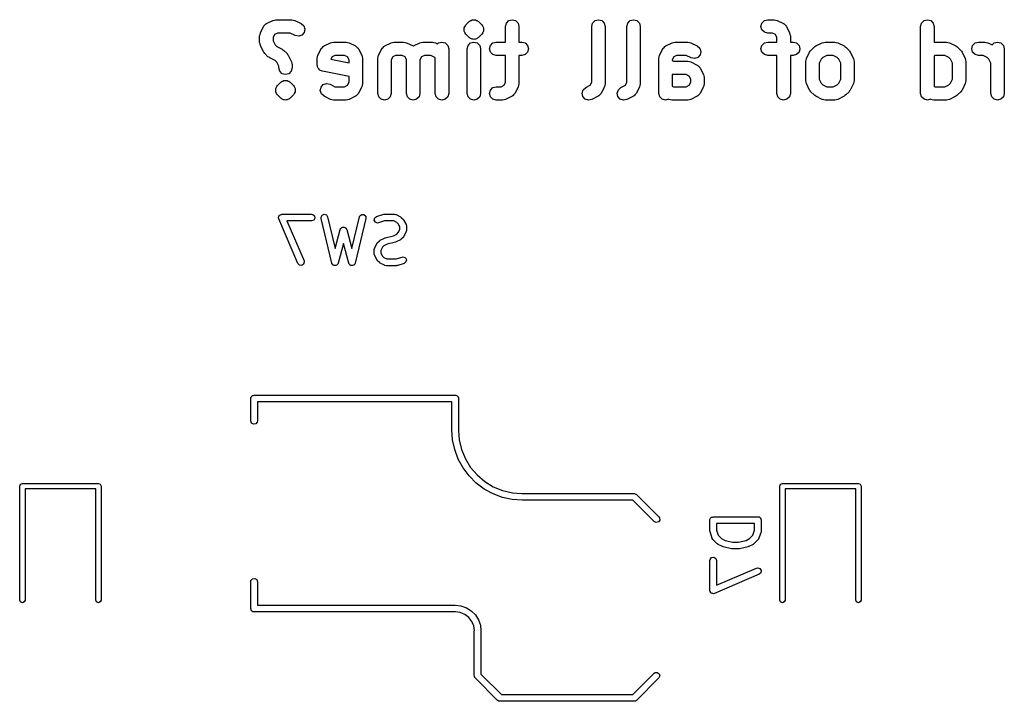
# Model space of a CAD drawing. Extents: x 3.18 to 10.88, y -3.25 to -0.52.
# Tile 30 of 52: x 6.8 to 7.66, y -1.25 to -0.65. Entities that reach past the tile are written whole.
import ezdxf

# ---------------------------------------------------------------- set-up
doc = ezdxf.new("R2010")
doc.units = 0
doc.header["$MEASUREMENT"] = 0
doc.layers.add('BLACK', color=7, linetype='CONTINUOUS')

msp = doc.modelspace()

# ---------------------------------------------------------------- linework, layer by layer
at = {"layer": 'BLACK', "linetype": 'CONTINUOUS'}
for p, q in [((7.01161, -0.651077), (7.01249, -0.65029)), ((7.01249, -0.65029), (7.01328, -0.649402)), ((7.01328, -0.649402), (7.01362, -0.649288)), ((7.01362, -0.649288), (7.01389, -0.649049)), ((7.01389, -0.649049), (7.01952, -0.646236)), ((7.01952, -0.646236), (7.02085, -0.645964)), ((7.02085, -0.645964), (7.02216, -0.645613)), ((7.02216, -0.645613), (7.03622, -0.645613)), ((7.03622, -0.645613), (7.03753, -0.645964)), ((7.03753, -0.645964), (7.03886, -0.646236)), ((7.03886, -0.646236), (7.04449, -0.649049)), ((7.04449, -0.649049), (7.04677, -0.651077)), ((7.18899, -0.65109), (7.18952, -0.650155)), ((7.18952, -0.650155), (7.19234, -0.647343)), ((7.19234, -0.647343), (7.19301, -0.646954)), ((7.19234, -0.647343), (7.19234, -0.647343)), ((7.19234, -0.647343), (7.19234, -0.647343)), ((7.19301, -0.646954), (7.19356, -0.646404)), ((7.19356, -0.646404), (7.19431, -0.646203)), ((7.19431, -0.646203), (7.19498, -0.645814)), ((7.19498, -0.645814), (7.19576, -0.645814)), ((7.19576, -0.645814), (7.19651, -0.645613)), ((7.19651, -0.645613), (7.19726, -0.645814)), ((7.19726, -0.645814), (7.19804, -0.645814)), ((7.19804, -0.645814), (7.19871, -0.646203)), ((7.19871, -0.646203), (7.19947, -0.646404)), ((7.19947, -0.646404), (7.20002, -0.646954)), ((7.20002, -0.646954), (7.20069, -0.647343)), ((7.20069, -0.647343), (7.20069, -0.647343)), ((7.20069, -0.647343), (7.20069, -0.647343)), ((7.20069, -0.647343), (7.2035, -0.650155)), ((7.2035, -0.650155), (7.2035, -0.650155)), ((7.2035, -0.650155), (7.2035, -0.650155)), ((7.2035, -0.650155), (7.20404, -0.65109)), ((7.22435, -0.651519), (7.22514, -0.648566)), ((7.22514, -0.648566), (7.22731, -0.646404)), ((7.22731, -0.646404), (7.23026, -0.645613)), ((7.23026, -0.645613), (7.23321, -0.646404)), ((7.23321, -0.646404), (7.23537, -0.648566)), ((7.23537, -0.648566), (7.23616, -0.651519)), ((7.30028, -0.651519), (7.30107, -0.648566)), ((7.30107, -0.648566), (7.30323, -0.646404)), ((7.30323, -0.646404), (7.30619, -0.645613)), ((7.30619, -0.645613), (7.30914, -0.646404)), ((7.30914, -0.646404), (7.3113, -0.648566)), ((7.3113, -0.648566), (7.31209, -0.651519)), ((7.33121, -0.651519), (7.33201, -0.648566)), ((7.33201, -0.648566), (7.33417, -0.646404)), ((7.33417, -0.646404), (7.33712, -0.645613)), ((7.33712, -0.645613), (7.34007, -0.646404)), ((7.34007, -0.646404), (7.34223, -0.648566)), ((7.34223, -0.648566), (7.34303, -0.651519)), ((7.44933, -0.651519), (7.45012, -0.648566)), ((7.45012, -0.648566), (7.45228, -0.646404)), ((7.45228, -0.646404), (7.45523, -0.645613)), ((7.45523, -0.645613), (7.46085, -0.645613)), ((7.46085, -0.645613), (7.46217, -0.645964)), ((7.46217, -0.645964), (7.4635, -0.646236)), ((7.4635, -0.646236), (7.46912, -0.649049)), ((7.46912, -0.649049), (7.46939, -0.649288)), ((7.46939, -0.649288), (7.46973, -0.649402)), ((7.46973, -0.649402), (7.47052, -0.65029)), ((7.47052, -0.65029), (7.47141, -0.651077)), ((7.58993, -0.651519), (7.59072, -0.648566)), ((7.59072, -0.648566), (7.59289, -0.646404)), ((7.59289, -0.646404), (7.59584, -0.645613)), ((7.59584, -0.645613), (7.59879, -0.646404)), ((7.59879, -0.646404), (7.60095, -0.648566)), ((7.60095, -0.648566), (7.60174, -0.651519)), ((7.00782, -0.659955), (7.00817, -0.658644)), ((7.00817, -0.658644), (7.00844, -0.657314)), ((7.00844, -0.657314), (7.01125, -0.65169)), ((7.01125, -0.65169), (7.01149, -0.651419)), ((7.01149, -0.651419), (7.01161, -0.651077)), ((7.02094, -0.658732), (7.01963, -0.661349)), ((7.02355, -0.657424), (7.02094, -0.658732)), ((7.03483, -0.657424), (7.02355, -0.657424)), ((7.0392, -0.659613), (7.03483, -0.657424)), ((7.04713, -0.656972), (7.0451, -0.659259)), ((7.04677, -0.651077), (7.04774, -0.653977)), ((7.04774, -0.653977), (7.04713, -0.656972)), ((7.188, -0.652802), (7.18899, -0.65109)), ((7.188, -0.655859), (7.188, -0.652802)), ((7.18864, -0.656972), (7.188, -0.655859)), ((7.18952, -0.658507), (7.18864, -0.656972)), ((7.19234, -0.661319), (7.18952, -0.658507)), ((7.2035, -0.658507), (7.20069, -0.661319)), ((7.20439, -0.656972), (7.2035, -0.658506)), ((7.2035, -0.658506), (7.2035, -0.658507)), ((7.20404, -0.65109), (7.20503, -0.652802)), ((7.20503, -0.655859), (7.20439, -0.656972)), ((7.20503, -0.652802), (7.20503, -0.655859)), ((7.22435, -0.665298), (7.22435, -0.651519)), ((7.23616, -0.651519), (7.23616, -0.665298)), ((7.30028, -0.700743), (7.30028, -0.651519)), ((7.31209, -0.651519), (7.31209, -0.702137)), ((7.33121, -0.700743), (7.33121, -0.651519)), ((7.34303, -0.651519), (7.34303, -0.702137)), ((7.45012, -0.654471), (7.44933, -0.651519)), ((7.45228, -0.656633), (7.45012, -0.654471)), ((7.45523, -0.657424), (7.45228, -0.656633)), ((7.45946, -0.657424), (7.45523, -0.657424)), ((7.46208, -0.658732), (7.45946, -0.657424)), ((7.46339, -0.661349), (7.46208, -0.658732)), ((7.47141, -0.651077), (7.47152, -0.651419)), ((7.47152, -0.651419), (7.47176, -0.65169)), ((7.47176, -0.65169), (7.47457, -0.657314)), ((7.47457, -0.657314), (7.47485, -0.658644)), ((7.47485, -0.658644), (7.4752, -0.659955)), ((7.58993, -0.710574), (7.58993, -0.651519)), ((7.60174, -0.651519), (7.60174, -0.665298)), ((7.00782, -0.665579), (7.00782, -0.659955)), ((7.00817, -0.66689), (7.00782, -0.665579)), ((7.00844, -0.66822), (7.00817, -0.66689)), ((7.01963, -0.661349), (7.01963, -0.664185)), ((7.01963, -0.664185), (7.02139, -0.667705)), ((7.0422, -0.660226), (7.0392, -0.659613)), ((7.0451, -0.659259), (7.0422, -0.660226)), ((7.06451, -0.668734), (7.07014, -0.665922)), ((7.07014, -0.665922), (7.07147, -0.665649)), ((7.07147, -0.665649), (7.07278, -0.665298)), ((7.07278, -0.665298), (7.08403, -0.665298)), ((7.08403, -0.665298), (7.08534, -0.665649)), ((7.08534, -0.665649), (7.08667, -0.665922)), ((7.08667, -0.665922), (7.09229, -0.668734)), ((7.11794, -0.668734), (7.12357, -0.665922)), ((7.12357, -0.665922), (7.1249, -0.665649)), ((7.1249, -0.665649), (7.12621, -0.665298)), ((7.12621, -0.665298), (7.13465, -0.665298)), ((7.13465, -0.665298), (7.13596, -0.665649)), ((7.13596, -0.665649), (7.13729, -0.665922)), ((7.13729, -0.665922), (7.14291, -0.668734)), ((7.14325, -0.668734), (7.14888, -0.665922)), ((7.14888, -0.665922), (7.15021, -0.665649)), ((7.15021, -0.665649), (7.15152, -0.665298)), ((7.15152, -0.665298), (7.15996, -0.665298)), ((7.15996, -0.665298), (7.16127, -0.665649)), ((7.16127, -0.665649), (7.1626, -0.665922)), ((7.1626, -0.665922), (7.1646, -0.666925)), ((7.1646, -0.666925), (7.16544, -0.666089)), ((7.16544, -0.666089), (7.16839, -0.665298)), ((7.16839, -0.665298), (7.17134, -0.666089)), ((7.17134, -0.666089), (7.17351, -0.668251)), ((7.1914, -0.668251), (7.19356, -0.666089)), ((7.19301, -0.661707), (7.19234, -0.661319)), ((7.19356, -0.662257), (7.19301, -0.661707)), ((7.19431, -0.662458), (7.19356, -0.662257)), ((7.19356, -0.666089), (7.19651, -0.665298)), ((7.19498, -0.662847), (7.19431, -0.662458)), ((7.19576, -0.662847), (7.19498, -0.662847)), ((7.19651, -0.663048), (7.19576, -0.662847)), ((7.19726, -0.662847), (7.19651, -0.663048)), ((7.19651, -0.665298), (7.19947, -0.666089)), ((7.19804, -0.662847), (7.19726, -0.662847)), ((7.19871, -0.662458), (7.19804, -0.662847)), ((7.19947, -0.662257), (7.19871, -0.662458)), ((7.20002, -0.661707), (7.19947, -0.662257)), ((7.19947, -0.666089), (7.20163, -0.668251)), ((7.20069, -0.661319), (7.20002, -0.661707)), ((7.21108, -0.668251), (7.21325, -0.666089)), ((7.21325, -0.666089), (7.2162, -0.665298)), ((7.2162, -0.665298), (7.22435, -0.665298)), ((7.23616, -0.665298), (7.2387, -0.665298)), ((7.2387, -0.665298), (7.24165, -0.666089)), ((7.24165, -0.666089), (7.24381, -0.668251)), ((7.36541, -0.668734), (7.37104, -0.665922)), ((7.37104, -0.665922), (7.37237, -0.665649)), ((7.37237, -0.665649), (7.37368, -0.665298)), ((7.37368, -0.665298), (7.38493, -0.665298)), ((7.38493, -0.665298), (7.38624, -0.665649)), ((7.38624, -0.665649), (7.38757, -0.665922)), ((7.38757, -0.665922), (7.39319, -0.668734)), ((7.45012, -0.668251), (7.45228, -0.666089)), ((7.45228, -0.666089), (7.45523, -0.665298)), ((7.45523, -0.665298), (7.46339, -0.665298)), ((7.46339, -0.665298), (7.46339, -0.661349)), ((7.4752, -0.659955), (7.4752, -0.665298)), ((7.4752, -0.665298), (7.47773, -0.665298)), ((7.47773, -0.665298), (7.48068, -0.666089)), ((7.48068, -0.666089), (7.48284, -0.668251)), ((7.49758, -0.668734), (7.50321, -0.665922)), ((7.50321, -0.665922), (7.50454, -0.665649)), ((7.50454, -0.665649), (7.50585, -0.665298)), ((7.50585, -0.665298), (7.51429, -0.665298)), ((7.51429, -0.665298), (7.5156, -0.665649)), ((7.5156, -0.665649), (7.51693, -0.665922)), ((7.51693, -0.665922), (7.52255, -0.668734)), ((7.60174, -0.665298), (7.61271, -0.665298)), ((7.61271, -0.665298), (7.61402, -0.665649)), ((7.61402, -0.665649), (7.61535, -0.665922)), ((7.61535, -0.665922), (7.62098, -0.668734)), ((7.63572, -0.668251), (7.63788, -0.666089)), ((7.63788, -0.666089), (7.64083, -0.665298)), ((7.64083, -0.665298), (7.64646, -0.665298)), ((7.64646, -0.665298), (7.64777, -0.665649)), ((7.64777, -0.665649), (7.6491, -0.665922)), ((7.6491, -0.665922), (7.65298, -0.667862)), ((7.65298, -0.667862), (7.65475, -0.666089)), ((7.65475, -0.666089), (7.65771, -0.665298)), ((7.65771, -0.665298), (7.66066, -0.666089)), ((7.66066, -0.666089), (7.66282, -0.668251)), ((7.01125, -0.673845), (7.00844, -0.66822)), ((7.01188, -0.674556), (7.01125, -0.673845)), ((7.01236, -0.675379), (7.01188, -0.674556)), ((7.01517, -0.678192), (7.01236, -0.675379)), ((7.02139, -0.667705), (7.02285, -0.669162)), ((7.02285, -0.669162), (7.02761, -0.671546)), ((7.02761, -0.671546), (7.02832, -0.672177)), ((7.02832, -0.672177), (7.02915, -0.672652)), ((7.02915, -0.672652), (7.03196, -0.675464)), ((7.03196, -0.675464), (7.03244, -0.676288)), ((7.03244, -0.676288), (7.03307, -0.676999)), ((7.05906, -0.676999), (7.06187, -0.671375)), ((7.06187, -0.671375), (7.06211, -0.671105)), ((7.06211, -0.671105), (7.06223, -0.670762)), ((7.06223, -0.670762), (7.06311, -0.669975)), ((7.06311, -0.669975), (7.0639, -0.669088)), ((7.0639, -0.669088), (7.06424, -0.668973)), ((7.06424, -0.668973), (7.06451, -0.668734)), ((7.09229, -0.668734), (7.09256, -0.668973)), ((7.09256, -0.668973), (7.09291, -0.669088)), ((7.09291, -0.669088), (7.09369, -0.669975)), ((7.09369, -0.669975), (7.09458, -0.670762)), ((7.09458, -0.670762), (7.09469, -0.671105)), ((7.09469, -0.671105), (7.09493, -0.671375)), ((7.09493, -0.671375), (7.09775, -0.676999)), ((7.11249, -0.676999), (7.1153, -0.671375)), ((7.1153, -0.671375), (7.11554, -0.671105)), ((7.11554, -0.671105), (7.11566, -0.670762)), ((7.11566, -0.670762), (7.11654, -0.669975)), ((7.11654, -0.669975), (7.11733, -0.669088)), ((7.11733, -0.669088), (7.11767, -0.668973)), ((7.11767, -0.668973), (7.11794, -0.668734)), ((7.14291, -0.668734), (7.14308, -0.668885)), ((7.14308, -0.668885), (7.14325, -0.668734)), ((7.17351, -0.668251), (7.1743, -0.671204)), ((7.1743, -0.671204), (7.1743, -0.710574)), ((7.19061, -0.671204), (7.1914, -0.668251)), ((7.19061, -0.710574), (7.19061, -0.671204)), ((7.20163, -0.668251), (7.20242, -0.671204)), ((7.20242, -0.671204), (7.20242, -0.710574)), ((7.21029, -0.671204), (7.21108, -0.668251)), ((7.21108, -0.674156), (7.21029, -0.671204)), ((7.21325, -0.676318), (7.21108, -0.674156)), ((7.2162, -0.677109), (7.21325, -0.676318)), ((7.24165, -0.676318), (7.2387, -0.677109)), ((7.24381, -0.674156), (7.24165, -0.676318)), ((7.24381, -0.668251), (7.2446, -0.671204)), ((7.2446, -0.671204), (7.24381, -0.674156)), ((7.35996, -0.676999), (7.36277, -0.671375)), ((7.36277, -0.671375), (7.36301, -0.671105)), ((7.36301, -0.671105), (7.36313, -0.670762)), ((7.36313, -0.670762), (7.36401, -0.669975)), ((7.36401, -0.669975), (7.3648, -0.669088)), ((7.3648, -0.669088), (7.36514, -0.668973)), ((7.36514, -0.668973), (7.36541, -0.668734)), ((7.39319, -0.668734), (7.39548, -0.670762)), ((7.39548, -0.670762), (7.39645, -0.673662)), ((7.39645, -0.673662), (7.39583, -0.676657)), ((7.44933, -0.671204), (7.45012, -0.668251)), ((7.45012, -0.674156), (7.44933, -0.671204)), ((7.45228, -0.676318), (7.45012, -0.674156)), ((7.45523, -0.677109), (7.45228, -0.676318)), ((7.48068, -0.676318), (7.47773, -0.677109)), ((7.48284, -0.674156), (7.48068, -0.676318)), ((7.48284, -0.668251), (7.48363, -0.671204)), ((7.48363, -0.671204), (7.48284, -0.674156)), ((7.48932, -0.679811), (7.49213, -0.674187)), ((7.49213, -0.674187), (7.49276, -0.673475)), ((7.49276, -0.673475), (7.49324, -0.672652)), ((7.49324, -0.672652), (7.49605, -0.66984)), ((7.49605, -0.66984), (7.49687, -0.669364)), ((7.49687, -0.669364), (7.49758, -0.668734)), ((7.52255, -0.668734), (7.52326, -0.669364)), ((7.52326, -0.669364), (7.52409, -0.66984)), ((7.52409, -0.66984), (7.5269, -0.672652)), ((7.5269, -0.672652), (7.52737, -0.673475)), ((7.52737, -0.673475), (7.528, -0.674187)), ((7.528, -0.674187), (7.53082, -0.679811)), ((7.62098, -0.668734), (7.62169, -0.669364)), ((7.62169, -0.669364), (7.62251, -0.66984)), ((7.62251, -0.66984), (7.62532, -0.672652)), ((7.62532, -0.672652), (7.6258, -0.673475)), ((7.6258, -0.673475), (7.62643, -0.674187)), ((7.62643, -0.674187), (7.62924, -0.679811)), ((7.63493, -0.671204), (7.63572, -0.668251)), ((7.63572, -0.674156), (7.63493, -0.671204)), ((7.63788, -0.676318), (7.63572, -0.674156)), ((7.64083, -0.677109), (7.63788, -0.676318)), ((7.66282, -0.668251), (7.66361, -0.671204)), ((7.66361, -0.671204), (7.66361, -0.710574)), ((7.016, -0.678667), (7.01517, -0.678192)), ((7.01671, -0.679298), (7.016, -0.678667)), ((7.02147, -0.681681), (7.01671, -0.679298)), ((7.02293, -0.683138), (7.02147, -0.681681)), ((7.02469, -0.686658), (7.02293, -0.683138)), ((7.03307, -0.676999), (7.03588, -0.682623)), ((7.03588, -0.682623), (7.03615, -0.683953)), ((7.03615, -0.683953), (7.0365, -0.685264)), ((7.05844, -0.67964), (7.05879, -0.678329)), ((7.05844, -0.685264), (7.05844, -0.67964)), ((7.05879, -0.678329), (7.05906, -0.676999)), ((7.07156, -0.678417), (7.07053, -0.680479)), ((7.07053, -0.680479), (7.08656, -0.683685)), ((7.07417, -0.677109), (7.07156, -0.678417)), ((7.08263, -0.677109), (7.07417, -0.677109)), ((7.08525, -0.678417), (7.08263, -0.677109)), ((7.08656, -0.681034), (7.08525, -0.678417)), ((7.08656, -0.683685), (7.08656, -0.681034)), ((7.09775, -0.676999), (7.09802, -0.678329)), ((7.09802, -0.678329), (7.09837, -0.67964)), ((7.09837, -0.67964), (7.09837, -0.702137)), ((7.11187, -0.67964), (7.11222, -0.678329)), ((7.11187, -0.710574), (7.11187, -0.67964)), ((7.11222, -0.678329), (7.11249, -0.676999)), ((7.12499, -0.678417), (7.12368, -0.681034)), ((7.12368, -0.681034), (7.12368, -0.710574)), ((7.1276, -0.677109), (7.12499, -0.678417)), ((7.13325, -0.677109), (7.1276, -0.677109)), ((7.13587, -0.678417), (7.13325, -0.677109)), ((7.13718, -0.681034), (7.13587, -0.678417)), ((7.13718, -0.710574), (7.13718, -0.681034)), ((7.1503, -0.678417), (7.14899, -0.681034)), ((7.14899, -0.681034), (7.14899, -0.710574)), ((7.15291, -0.677109), (7.1503, -0.678417)), ((7.15856, -0.677109), (7.15291, -0.677109)), ((7.16208, -0.678869), (7.15856, -0.677109)), ((7.16249, -0.679274), (7.16208, -0.678869)), ((7.16249, -0.710574), (7.16249, -0.679274)), ((7.22435, -0.677109), (7.2162, -0.677109)), ((7.22435, -0.700743), (7.22435, -0.677109)), ((7.2387, -0.677109), (7.23616, -0.677109)), ((7.23616, -0.677109), (7.23616, -0.702137)), ((7.35934, -0.67964), (7.35969, -0.678329)), ((7.35934, -0.710574), (7.35934, -0.67964)), ((7.35969, -0.678329), (7.35996, -0.676999)), ((7.37246, -0.678417), (7.37115, -0.681034)), ((7.37115, -0.681034), (7.37115, -0.681615)), ((7.37115, -0.681615), (7.37226, -0.682171)), ((7.37226, -0.682171), (7.38493, -0.682171)), ((7.37507, -0.677109), (7.37246, -0.678417)), ((7.38353, -0.677109), (7.37507, -0.677109)), ((7.38791, -0.679298), (7.38353, -0.677109)), ((7.38493, -0.682171), (7.38624, -0.682522)), ((7.38624, -0.682522), (7.38757, -0.682794)), ((7.38757, -0.682794), (7.39319, -0.685607)), ((7.39091, -0.679911), (7.38791, -0.679298)), ((7.39381, -0.678944), (7.39091, -0.679911)), ((7.39583, -0.676657), (7.39381, -0.678944)), ((7.46339, -0.677109), (7.45523, -0.677109)), ((7.46339, -0.710574), (7.46339, -0.677109)), ((7.47773, -0.677109), (7.4752, -0.677109)), ((7.4752, -0.677109), (7.4752, -0.710574)), ((7.4887, -0.682452), (7.48905, -0.681141)), ((7.4887, -0.699325), (7.4887, -0.682452)), ((7.48905, -0.681141), (7.48932, -0.679811)), ((7.50227, -0.680326), (7.50051, -0.683846)), ((7.50051, -0.683846), (7.50051, -0.697931)), ((7.50372, -0.678869), (7.50227, -0.680326)), ((7.50724, -0.677109), (7.50372, -0.678869)), ((7.51289, -0.677109), (7.50724, -0.677109)), ((7.51641, -0.678869), (7.51289, -0.677109)), ((7.51787, -0.680326), (7.51641, -0.678869)), ((7.51963, -0.683846), (7.51787, -0.680326)), ((7.51963, -0.697931), (7.51963, -0.683846)), ((7.53082, -0.679811), (7.53109, -0.681141)), ((7.53109, -0.681141), (7.53144, -0.682452)), ((7.53144, -0.682452), (7.53144, -0.699325)), ((7.60286, -0.677109), (7.60174, -0.677666)), ((7.60174, -0.677666), (7.60174, -0.704112)), ((7.61132, -0.677109), (7.60286, -0.677109)), ((7.61484, -0.678869), (7.61132, -0.677109)), ((7.61629, -0.680326), (7.61484, -0.678869)), ((7.61805, -0.683846), (7.61629, -0.680326)), ((7.61805, -0.697931), (7.61805, -0.683846)), ((7.62924, -0.679811), (7.62951, -0.681141)), ((7.62951, -0.681141), (7.62986, -0.682452)), ((7.62986, -0.682452), (7.62986, -0.699325)), ((7.64506, -0.677109), (7.64083, -0.677109)), ((7.64858, -0.678869), (7.64506, -0.677109)), ((7.65004, -0.680326), (7.64858, -0.678869)), ((7.6518, -0.683846), (7.65004, -0.680326)), ((7.6518, -0.710574), (7.6518, -0.683846)), ((7.02469, -0.688076), (7.02469, -0.686658)), ((7.02548, -0.691029), (7.02469, -0.688076)), ((7.02764, -0.693191), (7.02548, -0.691029)), ((7.0306, -0.693982), (7.02764, -0.693191)), ((7.03355, -0.693191), (7.0306, -0.693982)), ((7.03571, -0.691029), (7.03355, -0.693191)), ((7.0365, -0.688076), (7.03571, -0.691029)), ((7.0365, -0.685264), (7.0365, -0.688076)), ((7.05869, -0.686195), (7.05844, -0.685264)), ((7.05875, -0.687157), (7.05869, -0.686195)), ((7.05907, -0.687647), (7.05875, -0.687157)), ((7.05923, -0.688217), (7.05907, -0.687647)), ((7.05991, -0.688898), (7.05923, -0.688217)), ((7.06044, -0.6897), (7.05991, -0.688898)), ((7.06097, -0.689962), (7.06044, -0.6897)), ((7.06139, -0.690379), (7.06097, -0.689962)), ((7.06232, -0.690628), (7.06139, -0.690379)), ((7.06318, -0.691055), (7.06232, -0.690628)), ((7.08656, -0.69573), (7.06318, -0.691055)), ((7.39319, -0.685607), (7.39346, -0.685846)), ((7.39346, -0.685846), (7.39381, -0.68596)), ((7.39381, -0.68596), (7.39459, -0.686848)), ((7.39459, -0.686848), (7.39548, -0.687635)), ((7.39548, -0.687635), (7.39559, -0.687977)), ((7.39559, -0.687977), (7.39583, -0.688248)), ((7.39583, -0.688248), (7.39865, -0.693872)), ((7.02361, -0.703586), (7.02642, -0.700774)), ((7.02642, -0.700774), (7.02709, -0.700385)), ((7.02709, -0.700385), (7.02764, -0.699835)), ((7.02764, -0.699835), (7.02839, -0.699634)), ((7.02839, -0.699634), (7.02907, -0.699245)), ((7.02907, -0.699245), (7.02985, -0.699245)), ((7.02985, -0.699245), (7.0306, -0.699044)), ((7.0306, -0.699044), (7.03135, -0.699245)), ((7.03135, -0.699245), (7.03212, -0.699245)), ((7.03212, -0.699245), (7.0328, -0.699634)), ((7.0328, -0.699634), (7.03355, -0.699835)), ((7.03355, -0.699835), (7.0341, -0.700385)), ((7.0341, -0.700385), (7.03477, -0.700774)), ((7.03477, -0.700774), (7.03758, -0.703586)), ((7.0639, -0.702833), (7.0668, -0.701867)), ((7.0668, -0.701867), (7.0698, -0.702479)), ((7.08525, -0.70336), (7.08656, -0.700743)), ((7.08656, -0.700743), (7.08656, -0.69573)), ((7.09837, -0.702137), (7.09802, -0.703448)), ((7.22304, -0.70336), (7.22435, -0.700743)), ((7.23616, -0.702137), (7.23581, -0.703448)), ((7.29897, -0.70336), (7.30028, -0.700743)), ((7.31209, -0.702137), (7.31174, -0.703448)), ((7.32991, -0.70336), (7.33121, -0.700743)), ((7.34303, -0.702137), (7.34267, -0.703448)), ((7.37115, -0.693982), (7.37115, -0.704112)), ((7.38353, -0.693982), (7.37115, -0.693982)), ((7.38615, -0.69529), (7.38353, -0.693982)), ((7.38746, -0.697907), (7.38615, -0.69529)), ((7.38615, -0.70336), (7.38746, -0.700743)), ((7.38746, -0.700743), (7.38746, -0.697907)), ((7.39865, -0.693872), (7.39892, -0.695202)), ((7.39892, -0.695202), (7.39927, -0.696513)), ((7.39927, -0.702137), (7.39892, -0.703448)), ((7.39927, -0.696513), (7.39927, -0.702137)), ((7.48905, -0.700636), (7.4887, -0.699325)), ((7.48932, -0.701966), (7.48905, -0.700636)), ((7.49213, -0.70759), (7.48932, -0.701966)), ((7.50051, -0.697931), (7.50227, -0.701451)), ((7.50227, -0.701451), (7.50372, -0.702908)), ((7.51641, -0.702908), (7.51787, -0.701451)), ((7.51787, -0.701451), (7.51963, -0.697931)), ((7.53082, -0.701966), (7.528, -0.70759)), ((7.53109, -0.700636), (7.53082, -0.701966)), ((7.53144, -0.699325), (7.53109, -0.700636)), ((7.61484, -0.702908), (7.61629, -0.701451)), ((7.61629, -0.701451), (7.61805, -0.697931)), ((7.62924, -0.701966), (7.62643, -0.70759)), ((7.62951, -0.700636), (7.62924, -0.701966)), ((7.62986, -0.699325), (7.62951, -0.700636)), ((7.02208, -0.706233), (7.02309, -0.704492)), ((7.02208, -0.70929), (7.02208, -0.706233)), ((7.02282, -0.710574), (7.02208, -0.70929)), ((7.02361, -0.711937), (7.02282, -0.710574)), ((7.02309, -0.704492), (7.02361, -0.703586)), ((7.03758, -0.703586), (7.03758, -0.703586)), ((7.03758, -0.703586), (7.03758, -0.703586)), ((7.03758, -0.703586), (7.03811, -0.704492)), ((7.03837, -0.710574), (7.03763, -0.711866)), ((7.03811, -0.704492), (7.03911, -0.706233)), ((7.03911, -0.70929), (7.03837, -0.710574)), ((7.03911, -0.706233), (7.03911, -0.70929)), ((7.06126, -0.708115), (7.06187, -0.70512)), ((7.06223, -0.711015), (7.06126, -0.708115)), ((7.06187, -0.70512), (7.0639, -0.702833)), ((7.0698, -0.702479), (7.07417, -0.704668)), ((7.07417, -0.704668), (7.08263, -0.704668)), ((7.08263, -0.704668), (7.08525, -0.70336)), ((7.09469, -0.710673), (7.09458, -0.711015)), ((7.09493, -0.710403), (7.09469, -0.710673)), ((7.09775, -0.704778), (7.09493, -0.710403)), ((7.09802, -0.703448), (7.09775, -0.704778)), ((7.11266, -0.713526), (7.11187, -0.710574)), ((7.12368, -0.710574), (7.12289, -0.713526)), ((7.13797, -0.713526), (7.13718, -0.710574)), ((7.14899, -0.710574), (7.1482, -0.713526)), ((7.16328, -0.713526), (7.16249, -0.710574)), ((7.1743, -0.710574), (7.17351, -0.713526)), ((7.1914, -0.713526), (7.19061, -0.710574)), ((7.20242, -0.710574), (7.20163, -0.713526)), ((7.21029, -0.710574), (7.21108, -0.707621)), ((7.21108, -0.713526), (7.21029, -0.710574)), ((7.21108, -0.707621), (7.21325, -0.705459)), ((7.21325, -0.705459), (7.2162, -0.704668)), ((7.2162, -0.704668), (7.22043, -0.704668)), ((7.22043, -0.704668), (7.22304, -0.70336)), ((7.23249, -0.710673), (7.23237, -0.711015)), ((7.23273, -0.710403), (7.23249, -0.710673)), ((7.23554, -0.704778), (7.23273, -0.710403)), ((7.23581, -0.703448), (7.23554, -0.704778)), ((7.29186, -0.71022), (7.29282, -0.70732)), ((7.29247, -0.713215), (7.29186, -0.71022)), ((7.29282, -0.70732), (7.29511, -0.705292)), ((7.29511, -0.705292), (7.29897, -0.70336)), ((7.30842, -0.710673), (7.3083, -0.711015)), ((7.30866, -0.710403), (7.30842, -0.710673)), ((7.31147, -0.704778), (7.30866, -0.710403)), ((7.31174, -0.703448), (7.31147, -0.704778)), ((7.32279, -0.71022), (7.32376, -0.70732)), ((7.3234, -0.713215), (7.32279, -0.71022)), ((7.32376, -0.70732), (7.32604, -0.705292)), ((7.32604, -0.705292), (7.32991, -0.70336)), ((7.33935, -0.710673), (7.33924, -0.711015)), ((7.33959, -0.710403), (7.33935, -0.710673)), ((7.3424, -0.704778), (7.33959, -0.710403)), ((7.34267, -0.703448), (7.3424, -0.704778)), ((7.36013, -0.713526), (7.35934, -0.710574)), ((7.37115, -0.704112), (7.37226, -0.704668)), ((7.37226, -0.704668), (7.38353, -0.704668)), ((7.38353, -0.704668), (7.38615, -0.70336)), ((7.39559, -0.710673), (7.39548, -0.711015)), ((7.39583, -0.710403), (7.39559, -0.710673)), ((7.39865, -0.704778), (7.39583, -0.710403)), ((7.39892, -0.703448), (7.39865, -0.704778)), ((7.46418, -0.713526), (7.46339, -0.710574)), ((7.4752, -0.710574), (7.47441, -0.713526)), ((7.49276, -0.708302), (7.49213, -0.70759)), ((7.49324, -0.709125), (7.49276, -0.708302)), ((7.49605, -0.711937), (7.49324, -0.709125)), ((7.50372, -0.702908), (7.50724, -0.704668)), ((7.50724, -0.704668), (7.51289, -0.704668)), ((7.51289, -0.704668), (7.51641, -0.702908)), ((7.5269, -0.709125), (7.52409, -0.711937)), ((7.52737, -0.708302), (7.5269, -0.709125)), ((7.528, -0.70759), (7.52737, -0.708302)), ((7.59072, -0.713526), (7.58993, -0.710574)), ((7.60174, -0.704112), (7.60286, -0.704668)), ((7.60286, -0.704668), (7.61132, -0.704668)), ((7.61132, -0.704668), (7.61484, -0.702908)), ((7.62532, -0.709125), (7.62251, -0.711937)), ((7.6258, -0.708302), (7.62532, -0.709125)), ((7.62643, -0.70759), (7.6258, -0.708302)), ((7.65259, -0.713526), (7.6518, -0.710574)), ((7.66361, -0.710574), (7.66282, -0.713526)), ((7.02642, -0.714749), (7.02361, -0.711937)), ((7.02709, -0.715138), (7.02642, -0.714749)), ((7.02642, -0.714749), (7.02642, -0.714749)), ((7.02764, -0.715688), (7.02709, -0.715138)), ((7.02839, -0.715889), (7.02764, -0.715688)), ((7.02907, -0.716278), (7.02839, -0.715889)), ((7.02985, -0.716278), (7.02907, -0.716278)), ((7.0306, -0.716479), (7.02985, -0.716278)), ((7.03135, -0.716278), (7.0306, -0.716479)), ((7.03212, -0.716278), (7.03135, -0.716278)), ((7.0328, -0.715889), (7.03212, -0.716278)), ((7.03355, -0.715688), (7.0328, -0.715889)), ((7.0341, -0.715138), (7.03355, -0.715688)), ((7.03477, -0.71475), (7.0341, -0.715138)), ((7.03758, -0.711937), (7.03477, -0.71475)), ((7.03763, -0.711866), (7.03758, -0.711937)), ((7.06451, -0.713044), (7.06223, -0.711015)), ((7.07014, -0.715856), (7.06451, -0.713044)), ((7.07147, -0.716128), (7.07014, -0.715856)), ((7.07278, -0.716479), (7.07147, -0.716128)), ((7.08403, -0.716479), (7.07278, -0.716479)), ((7.08534, -0.716128), (7.08403, -0.716479)), ((7.08667, -0.715856), (7.08534, -0.716128)), ((7.09229, -0.713044), (7.08667, -0.715856)), ((7.09256, -0.712804), (7.09229, -0.713044)), ((7.09291, -0.71269), (7.09256, -0.712804)), ((7.09369, -0.711802), (7.09291, -0.71269)), ((7.09458, -0.711015), (7.09369, -0.711802)), ((7.11482, -0.715688), (7.11266, -0.713526)), ((7.11777, -0.716479), (7.11482, -0.715688)), ((7.12073, -0.715688), (7.11777, -0.716479)), ((7.12289, -0.713526), (7.12073, -0.715688)), ((7.14013, -0.715688), (7.13797, -0.713526)), ((7.14308, -0.716479), (7.14013, -0.715688)), ((7.14603, -0.715688), (7.14308, -0.716479)), ((7.1482, -0.713526), (7.14603, -0.715688)), ((7.16544, -0.715688), (7.16328, -0.713526)), ((7.16839, -0.716479), (7.16544, -0.715688)), ((7.17134, -0.715688), (7.16839, -0.716479)), ((7.17351, -0.713526), (7.17134, -0.715688)), ((7.19356, -0.715688), (7.1914, -0.713526)), ((7.19651, -0.716479), (7.19356, -0.715688)), ((7.19947, -0.715688), (7.19651, -0.716479)), ((7.20163, -0.713526), (7.19947, -0.715688)), ((7.21325, -0.715688), (7.21108, -0.713526)), ((7.2162, -0.716479), (7.21325, -0.715688)), ((7.22182, -0.716479), (7.2162, -0.716479)), ((7.22313, -0.716128), (7.22182, -0.716479)), ((7.22446, -0.715856), (7.22313, -0.716128)), ((7.23009, -0.713044), (7.22446, -0.715856)), ((7.23036, -0.712804), (7.23009, -0.713044)), ((7.2307, -0.71269), (7.23036, -0.712804)), ((7.23149, -0.711802), (7.2307, -0.71269)), ((7.23237, -0.711015), (7.23149, -0.711802)), ((7.2945, -0.715502), (7.29247, -0.713215)), ((7.2974, -0.716469), (7.2945, -0.715502)), ((7.30039, -0.715856), (7.2974, -0.716469)), ((7.30602, -0.713044), (7.30039, -0.715856)), ((7.30629, -0.712804), (7.30602, -0.713044)), ((7.30663, -0.71269), (7.30629, -0.712804)), ((7.30742, -0.711802), (7.30663, -0.71269)), ((7.3083, -0.711015), (7.30742, -0.711802)), ((7.32543, -0.715502), (7.3234, -0.713215)), ((7.32833, -0.716469), (7.32543, -0.715502)), ((7.33132, -0.715856), (7.32833, -0.716469)), ((7.33695, -0.713044), (7.33132, -0.715856)), ((7.33722, -0.712804), (7.33695, -0.713044)), ((7.33756, -0.71269), (7.33722, -0.712804)), ((7.33835, -0.711802), (7.33756, -0.71269)), ((7.33924, -0.711015), (7.33835, -0.711802)), ((7.36229, -0.715688), (7.36013, -0.713526)), ((7.36524, -0.716479), (7.36229, -0.715688)), ((7.368, -0.715741), (7.36524, -0.716479)), ((7.36823, -0.715856), (7.368, -0.715741)), ((7.36956, -0.716128), (7.36823, -0.715856)), ((7.37087, -0.716479), (7.36956, -0.716128)), ((7.38493, -0.716479), (7.37087, -0.716479)), ((7.38624, -0.716128), (7.38493, -0.716479)), ((7.38757, -0.715856), (7.38624, -0.716128)), ((7.39319, -0.713044), (7.38757, -0.715856)), ((7.39346, -0.712804), (7.39319, -0.713044)), ((7.39381, -0.71269), (7.39346, -0.712804)), ((7.39459, -0.711802), (7.39381, -0.71269)), ((7.39548, -0.711015), (7.39459, -0.711802)), ((7.46634, -0.715688), (7.46418, -0.713526)), ((7.46929, -0.716479), (7.46634, -0.715688)), ((7.47224, -0.715688), (7.46929, -0.716479)), ((7.47441, -0.713526), (7.47224, -0.715688)), ((7.49687, -0.712413), (7.49605, -0.711937)), ((7.49758, -0.713044), (7.49687, -0.712413)), ((7.50321, -0.715856), (7.49758, -0.713044)), ((7.50454, -0.716128), (7.50321, -0.715856)), ((7.50585, -0.716479), (7.50454, -0.716128)), ((7.51429, -0.716479), (7.50585, -0.716479)), ((7.5156, -0.716128), (7.51429, -0.716479)), ((7.51693, -0.715856), (7.5156, -0.716128)), ((7.52255, -0.713044), (7.51693, -0.715856)), ((7.52326, -0.712413), (7.52255, -0.713044)), ((7.52409, -0.711937), (7.52326, -0.712413)), ((7.59289, -0.715688), (7.59072, -0.713526)), ((7.59584, -0.716479), (7.59289, -0.715688)), ((7.59859, -0.715741), (7.59584, -0.716479)), ((7.59882, -0.715856), (7.59859, -0.715741)), ((7.60015, -0.716128), (7.59882, -0.715856)), ((7.60146, -0.716479), (7.60015, -0.716128)), ((7.61271, -0.716479), (7.60146, -0.716479)), ((7.61402, -0.716128), (7.61271, -0.716479)), ((7.61535, -0.715856), (7.61402, -0.716128)), ((7.62098, -0.713044), (7.61535, -0.715856)), ((7.62169, -0.712413), (7.62098, -0.713044)), ((7.62251, -0.711937), (7.62169, -0.712413)), ((7.65475, -0.715688), (7.65259, -0.713526)), ((7.65771, -0.716479), (7.65475, -0.715688)), ((7.66066, -0.715688), (7.65771, -0.716479)), ((7.66282, -0.713526), (7.66066, -0.715688)), ((7.02437, -0.82014), (7.02447, -0.819806)), ((7.02461, -0.821138), (7.02437, -0.82014)), ((7.02441, -0.819462), (7.02476, -0.818866)), ((7.02447, -0.819806), (7.02441, -0.819462)), ((7.04148, -0.860508), (7.02461, -0.821138)), ((7.02476, -0.818866), (7.02496, -0.818206)), ((7.02496, -0.818206), (7.02525, -0.818015)), ((7.02525, -0.818015), (7.02542, -0.817713)), ((7.02542, -0.817713), (7.02607, -0.817478)), ((7.02607, -0.817478), (7.02665, -0.8171)), ((7.02665, -0.8171), (7.02699, -0.817142)), ((7.02699, -0.817142), (7.02732, -0.817022)), ((7.02732, -0.817022), (7.05357, -0.817022)), ((7.05357, -0.822928), (7.0318, -0.822928)), ((7.0318, -0.822928), (7.04691, -0.858182)), ((7.05357, -0.817022), (7.05458, -0.8172)), ((7.05547, -0.822237), (7.05357, -0.822928)), ((7.05458, -0.8172), (7.05613, -0.818499)), ((7.05648, -0.820488), (7.05547, -0.822237)), ((7.05613, -0.818499), (7.05648, -0.820488)), ((7.06188, -0.819635), (7.06279, -0.817829)), ((7.06194, -0.820659), (7.06188, -0.819635)), ((7.07132, -0.860029), (7.06194, -0.820659)), ((7.06279, -0.817829), (7.06464, -0.817028)), ((7.06464, -0.817028), (7.06658, -0.817605)), ((7.06658, -0.817605), (7.06769, -0.819291)), ((7.06769, -0.819291), (7.07435, -0.847278)), ((7.08903, -0.847278), (7.09569, -0.819291)), ((7.10143, -0.820659), (7.09206, -0.860029)), ((7.09569, -0.819291), (7.0961, -0.81835)), ((7.0961, -0.81835), (7.09772, -0.817146)), ((7.09772, -0.817146), (7.09973, -0.817265)), ((7.09973, -0.817265), (7.1012, -0.818653)), ((7.1012, -0.818653), (7.10143, -0.820659)), ((7.10876, -0.822283), (7.10917, -0.820304)), ((7.10973, -0.824059), (7.10876, -0.822283)), ((7.10917, -0.820304), (7.11075, -0.819049)), ((7.11075, -0.819049), (7.11638, -0.817174)), ((7.11779, -0.822928), (7.11262, -0.824651)), ((7.11638, -0.817174), (7.11725, -0.817044)), ((7.11725, -0.817044), (7.11731, -0.817022)), ((7.11731, -0.817022), (7.12668, -0.817022)), ((7.12599, -0.822928), (7.11779, -0.822928)), ((7.12868, -0.824277), (7.12599, -0.822928)), ((7.12668, -0.817022), (7.12769, -0.8172)), ((7.12769, -0.8172), (7.12783, -0.817314)), ((7.12783, -0.817314), (7.128, -0.817334)), ((7.128, -0.817334), (7.13175, -0.819209)), ((7.13175, -0.819209), (7.13246, -0.819735)), ((7.13246, -0.819735), (7.13252, -0.819762)), ((7.13252, -0.819762), (7.1344, -0.821637)), ((7.1344, -0.821637), (7.1349, -0.82236)), ((7.1349, -0.82236), (7.13495, -0.822404)), ((7.13495, -0.822404), (7.13682, -0.826154)), ((7.07435, -0.847278), (7.07884, -0.830463)), ((7.07884, -0.830463), (7.07927, -0.829533)), ((7.07927, -0.829533), (7.07949, -0.829378)), ((7.07949, -0.829378), (7.0796, -0.829133)), ((7.0796, -0.829133), (7.0803, -0.828811)), ((7.0803, -0.828811), (7.08092, -0.828373)), ((7.08092, -0.828373), (7.08119, -0.828396)), ((7.08119, -0.828396), (7.08144, -0.828282)), ((7.08144, -0.828282), (7.08217, -0.828481)), ((7.08217, -0.828481), (7.08293, -0.828546)), ((7.08293, -0.828546), (7.08313, -0.828737)), ((7.08313, -0.828737), (7.08339, -0.828807)), ((7.08339, -0.828807), (7.08382, -0.829433)), ((7.08382, -0.829433), (7.08436, -0.829973)), ((7.08436, -0.829973), (7.08439, -0.830242)), ((7.08439, -0.830242), (7.08454, -0.830463)), ((7.08454, -0.830463), (7.08903, -0.847278)), ((7.11161, -0.824802), (7.10973, -0.824059)), ((7.11262, -0.824651), (7.11161, -0.824802)), ((7.12988, -0.825474), (7.12868, -0.824277)), ((7.13123, -0.828171), (7.12988, -0.825474)), ((7.12988, -0.833224), (7.13123, -0.830527)), ((7.13123, -0.830527), (7.13123, -0.828171)), ((7.13682, -0.826154), (7.13712, -0.827137)), ((7.13684, -0.832369), (7.13682, -0.832544)), ((7.13696, -0.832234), (7.13684, -0.832369)), ((7.13714, -0.831224), (7.13696, -0.832234)), ((7.13712, -0.827137), (7.13708, -0.827308)), ((7.13708, -0.827308), (7.13714, -0.827474)), ((7.13714, -0.827474), (7.13714, -0.831224)), ((7.11147, -0.842259), (7.11335, -0.840384)), ((7.11335, -0.840384), (7.11407, -0.839878)), ((7.11407, -0.839878), (7.11411, -0.839831)), ((7.11411, -0.839831), (7.11786, -0.837957)), ((7.11786, -0.837957), (7.11835, -0.837811)), ((7.11835, -0.837811), (7.11847, -0.837733)), ((7.11847, -0.837733), (7.12565, -0.835937)), ((7.12565, -0.835937), (7.12868, -0.834421)), ((7.13175, -0.839489), (7.128, -0.841364)), ((7.12868, -0.834421), (7.12988, -0.833224)), ((7.1318, -0.839442), (7.13175, -0.839489)), ((7.13252, -0.838936), (7.1318, -0.839442)), ((7.1344, -0.837061), (7.13252, -0.838936)), ((7.13442, -0.837003), (7.1344, -0.837061)), ((7.13495, -0.836294), (7.13442, -0.837003)), ((7.13682, -0.832544), (7.13495, -0.836294)), ((7.08169, -0.842684), (7.07704, -0.860106)), ((7.08634, -0.860106), (7.08169, -0.842684)), ((7.10873, -0.848097), (7.10891, -0.847087)), ((7.10873, -0.851846), (7.10873, -0.848097)), ((7.10891, -0.847087), (7.10902, -0.846951)), ((7.10902, -0.846951), (7.10904, -0.846776)), ((7.10904, -0.846776), (7.11092, -0.843027)), ((7.11092, -0.843027), (7.11145, -0.842318)), ((7.11145, -0.842318), (7.11147, -0.842259)), ((7.11599, -0.846096), (7.11464, -0.848794)), ((7.11464, -0.848794), (7.11464, -0.851149)), ((7.11718, -0.844899), (7.11599, -0.846096)), ((7.12022, -0.843384), (7.11718, -0.844899)), ((7.1274, -0.841587), (7.12022, -0.843384)), ((7.12752, -0.841509), (7.1274, -0.841587)), ((7.128, -0.841364), (7.12752, -0.841509)), ((7.04691, -0.858182), (7.04714, -0.859181)), ((7.10879, -0.852012), (7.10873, -0.851846)), ((7.10875, -0.852184), (7.10879, -0.852012)), ((7.10904, -0.853167), (7.10875, -0.852184)), ((7.11092, -0.856916), (7.10904, -0.853167)), ((7.11097, -0.856961), (7.11092, -0.856916)), ((7.11147, -0.857684), (7.11097, -0.856961)), ((7.11335, -0.859558), (7.11147, -0.857684)), ((7.11464, -0.851149), (7.11599, -0.853847)), ((7.11599, -0.853847), (7.11718, -0.855044)), ((7.11718, -0.855044), (7.11988, -0.856392)), ((7.11988, -0.856392), (7.12808, -0.856392)), ((7.12808, -0.856392), (7.13325, -0.854669)), ((7.13325, -0.854669), (7.13426, -0.854519)), ((7.13426, -0.854519), (7.13614, -0.855261)), ((7.13614, -0.855261), (7.1371, -0.857037)), ((7.1371, -0.857037), (7.1367, -0.859016)), ((7.04286, -0.861981), (7.04148, -0.860508)), ((7.04487, -0.86222), (7.04286, -0.861981)), ((7.04656, -0.861114), (7.04487, -0.86222)), ((7.04714, -0.859181), (7.04656, -0.861114)), ((7.07149, -0.860288), (7.07132, -0.860029)), ((7.07152, -0.860596), (7.07149, -0.860288)), ((7.07203, -0.861109), (7.07152, -0.860596)), ((7.07243, -0.861716), (7.07203, -0.861109)), ((7.07273, -0.861804), (7.07243, -0.861716)), ((7.07295, -0.862023), (7.07273, -0.861804)), ((7.07367, -0.862085), (7.07295, -0.862023)), ((7.07437, -0.862293), (7.07367, -0.862085)), ((7.07465, -0.86217), (7.07437, -0.862293)), ((7.07496, -0.862196), (7.07465, -0.86217)), ((7.07555, -0.861779), (7.07496, -0.862196)), ((7.07622, -0.861491), (7.07555, -0.861779)), ((7.07636, -0.861214), (7.07622, -0.861491)), ((7.07661, -0.861036), (7.07636, -0.861214)), ((7.07704, -0.860106), (7.07661, -0.861036)), ((7.08651, -0.86036), (7.08634, -0.860106)), ((7.08655, -0.860668), (7.08651, -0.86036)), ((7.08708, -0.861167), (7.08655, -0.860668)), ((7.08749, -0.861762), (7.08708, -0.861167)), ((7.08779, -0.861842), (7.08749, -0.861762)), ((7.08802, -0.862055), (7.08779, -0.861842)), ((7.08874, -0.862098), (7.08802, -0.862055)), ((7.08944, -0.862287), (7.08874, -0.862098)), ((7.08972, -0.862156), (7.08944, -0.862287)), ((7.09003, -0.862175), (7.08972, -0.862156)), ((7.09062, -0.861742), (7.09003, -0.862175)), ((7.09127, -0.861436), (7.09062, -0.861742)), ((7.09141, -0.861155), (7.09127, -0.861436)), ((7.09165, -0.86097), (7.09141, -0.861155)), ((7.09206, -0.860029), (7.09165, -0.86097)), ((7.11341, -0.859586), (7.11335, -0.859558)), ((7.11411, -0.860111), (7.11341, -0.859586)), ((7.11786, -0.861986), (7.11411, -0.860111)), ((7.11804, -0.862006), (7.11786, -0.861986)), ((7.11817, -0.86212), (7.11804, -0.862006)), ((7.11918, -0.862298), (7.11817, -0.86212)), ((7.12856, -0.862298), (7.11918, -0.862298)), ((7.12862, -0.862276), (7.12856, -0.862298)), ((7.12949, -0.862146), (7.12862, -0.862276)), ((7.13512, -0.860272), (7.12949, -0.862146)), ((7.1367, -0.859016), (7.13512, -0.860272)), ((7, -0.97933), (7.00006, -0.978947)), ((7, -0.999015), (7, -0.97933)), ((7.00004, -0.978818), (7.00011, -0.978704)), ((7.00006, -0.978947), (7.00004, -0.978818)), ((7.00011, -0.978704), (7.00017, -0.97832)), ((7.00017, -0.97832), (7.00067, -0.977733)), ((7.00067, -0.977733), (7.00105, -0.977068)), ((7.00105, -0.977068), (7.0013, -0.976977)), ((7.0013, -0.976977), (7.00147, -0.976773)), ((7.00147, -0.976773), (7.00223, -0.97664)), ((7.00223, -0.97664), (7.00295, -0.976378)), ((7.00295, -0.976378), (7.18011, -0.976378)), ((7.18011, -0.976378), (7.1805, -0.976445)), ((7.1805, -0.976445), (7.18063, -0.976422)), ((7.18063, -0.976422), (7.18074, -0.976488)), ((7.18074, -0.976488), (7.18112, -0.976556)), ((7.18112, -0.976556), (7.18171, -0.977049)), ((7.18171, -0.977049), (7.18238, -0.977432)), ((7.18238, -0.977432), (7.18247, -0.977683)), ((7.18247, -0.977683), (7.18267, -0.977854)), ((7.18267, -0.977854), (7.18281, -0.978609)), ((7.18281, -0.978609), (7.18307, -0.97933)), ((7.18307, -0.97933), (7.18307, -1.00689)), ((7.17716, -0.982283), (7.0059, -0.982283)), ((7.0059, -0.982283), (7.0059, -0.999015)), ((7.17716, -1.00689), (7.17716, -0.982283)), ((7.00069, -1.00091), (7, -0.999015)), ((7.00244, -1.00192), (7.00069, -1.00091)), ((7.00443, -1.00157), (7.00244, -1.00192)), ((7.00572, -1.00003), (7.00443, -1.00157)), ((7.0059, -0.999015), (7.00572, -1.00003)), ((7.17779, -1.01571), (7.17716, -1.00689)), ((7.17716, -1.00689), (7.17716, -1.00689)), ((7.18307, -1.00689), (7.18295, -1.00757)), ((7.18295, -1.00757), (7.18359, -1.01569)), ((7.17967, -1.02436), (7.17779, -1.01571)), ((7.18359, -1.01569), (7.18565, -1.02428)), ((7.18277, -1.03265), (7.17967, -1.02436)), ((7.18565, -1.02428), (7.18903, -1.03244)), ((7.18701, -1.04041), (7.18277, -1.03265)), ((7.19231, -1.0475), (7.18701, -1.04041)), ((7.18903, -1.03244), (7.19364, -1.03997)), ((7.19364, -1.03997), (7.19938, -1.04668)), ((7.19856, -1.05375), (7.19231, -1.0475)), ((7.19938, -1.04668), (7.20609, -1.05242)), ((6.79652, -1.05643), (6.79721, -1.05476)), ((6.79652, -1.15682), (6.79652, -1.05643)), ((6.79721, -1.05476), (6.79888, -1.05407)), ((6.79888, -1.05407), (6.86581, -1.05407)), ((6.86581, -1.05407), (6.86748, -1.05476)), ((6.86748, -1.05476), (6.86817, -1.05643)), ((6.86817, -1.05643), (6.86817, -1.15682)), ((7.20565, -1.05905), (7.19856, -1.05375)), ((7.20609, -1.05242), (7.21362, -1.05703)), ((7.21362, -1.05703), (7.22178, -1.06041)), ((7.46581, -1.05643), (7.4665, -1.05476)), ((7.46581, -1.15682), (7.46581, -1.05643)), ((7.4665, -1.05476), (7.46817, -1.05407)), ((7.46817, -1.05407), (7.5351, -1.05407)), ((7.5351, -1.05407), (7.53677, -1.05476)), ((7.53677, -1.05476), (7.53746, -1.05643)), ((7.53746, -1.05643), (7.53746, -1.15682)), ((6.86345, -1.05879), (6.80124, -1.05879)), ((6.80124, -1.05879), (6.80124, -1.15682)), ((6.86345, -1.15682), (6.86345, -1.05879)), ((7.21341, -1.06329), (7.20565, -1.05905)), ((7.2217, -1.06639), (7.21341, -1.06329)), ((7.23035, -1.06827), (7.2217, -1.06639)), ((7.22178, -1.06041), (7.23037, -1.06247)), ((7.23037, -1.06247), (7.23874, -1.06313)), ((7.23874, -1.06313), (7.23917, -1.06299)), ((7.23917, -1.06299), (7.33759, -1.06299)), ((7.33759, -1.06299), (7.33778, -1.06302)), ((7.33778, -1.06302), (7.33785, -1.063)), ((7.33785, -1.063), (7.33797, -1.06306)), ((7.33797, -1.06306), (7.3386, -1.06317)), ((7.3386, -1.06317), (7.3391, -1.06358)), ((7.3391, -1.06358), (7.33968, -1.06386)), ((7.33968, -1.06386), (7.35937, -1.08354)), ((7.53274, -1.05879), (7.47053, -1.05879)), ((7.47053, -1.05879), (7.47053, -1.15682)), ((7.53274, -1.15682), (7.53274, -1.05879)), ((7.23917, -1.0689), (7.23035, -1.06827)), ((7.33637, -1.0689), (7.23917, -1.0689)), ((7.35519, -1.08772), (7.33637, -1.0689)), ((7.35937, -1.08354), (7.35996, -1.08438)), ((7.40577, -1.08387), (7.40652, -1.08374)), ((7.40652, -1.08374), (7.40724, -1.08347)), ((7.40724, -1.08347), (7.44661, -1.08347)), ((7.44661, -1.08347), (7.447, -1.08354)), ((7.447, -1.08354), (7.44713, -1.08352)), ((7.44713, -1.08352), (7.44724, -1.08358)), ((7.44724, -1.08358), (7.44762, -1.08365)), ((7.44762, -1.08365), (7.44821, -1.08414)), ((7.35702, -1.08857), (7.35519, -1.08772)), ((7.35897, -1.08805), (7.35702, -1.08857)), ((7.36013, -1.08639), (7.35897, -1.08805)), ((7.35996, -1.08438), (7.36013, -1.08639)), ((7.40429, -1.08643), (7.40436, -1.08604)), ((7.40429, -1.0958), (7.40429, -1.08643)), ((7.40433, -1.08591), (7.4044, -1.0858)), ((7.40436, -1.08604), (7.40433, -1.08591)), ((7.4044, -1.0858), (7.40447, -1.08542)), ((7.40447, -1.08542), (7.40496, -1.08483)), ((7.40496, -1.08483), (7.40534, -1.08416)), ((7.40534, -1.08416), (7.40559, -1.08407)), ((7.40559, -1.08407), (7.40577, -1.08387)), ((7.4102, -1.08938), (7.4102, -1.09532)), ((7.44366, -1.08938), (7.4102, -1.08938)), ((7.44366, -1.09532), (7.44366, -1.08938)), ((7.44821, -1.08414), (7.44887, -1.08453)), ((7.44887, -1.08453), (7.44897, -1.08478)), ((7.44897, -1.08478), (7.44917, -1.08495)), ((7.44917, -1.08495), (7.4493, -1.08571)), ((7.4493, -1.08571), (7.44957, -1.08643)), ((7.44957, -1.08643), (7.44957, -1.0958)), ((7.40431, -1.09586), (7.40429, -1.0958)), ((7.40444, -1.09673), (7.40431, -1.09586)), ((7.40632, -1.10236), (7.40444, -1.09673)), ((7.4102, -1.09532), (7.4117, -1.09983)), ((7.4117, -1.09983), (7.41462, -1.10275)), ((7.43924, -1.10275), (7.44216, -1.09983)), ((7.44216, -1.09983), (7.44366, -1.09532)), ((7.44941, -1.09673), (7.44754, -1.10236)), ((7.44957, -1.0958), (7.44941, -1.09667)), ((7.44941, -1.09667), (7.44941, -1.09673)), ((7.40643, -1.1025), (7.40632, -1.10236)), ((7.40644, -1.10267), (7.40643, -1.1025)), ((7.40703, -1.10351), (7.40644, -1.10267)), ((7.41078, -1.10726), (7.40703, -1.10351)), ((7.41084, -1.10729), (7.41078, -1.10726)), ((7.41155, -1.10781), (7.41084, -1.10729)), ((7.4153, -1.10969), (7.41155, -1.10781)), ((7.41462, -1.10275), (7.41765, -1.10426)), ((7.41543, -1.10971), (7.4153, -1.10969)), ((7.4159, -1.10991), (7.41543, -1.10971)), ((7.41765, -1.10426), (7.42448, -1.10597)), ((7.42448, -1.10597), (7.42938, -1.10597)), ((7.42938, -1.10597), (7.43621, -1.10426)), ((7.43621, -1.10426), (7.43924, -1.10275)), ((7.43807, -1.10983), (7.43795, -1.10991)), ((7.43856, -1.10969), (7.43807, -1.10983)), ((7.44231, -1.10781), (7.43856, -1.10969)), ((7.44235, -1.10777), (7.44231, -1.10781)), ((7.44308, -1.10726), (7.44235, -1.10777)), ((7.44683, -1.10351), (7.44308, -1.10726)), ((7.4469, -1.10335), (7.44683, -1.10351)), ((7.44705, -1.10326), (7.4469, -1.10335)), ((7.44754, -1.10236), (7.44705, -1.10326)), ((7.4234, -1.11179), (7.4159, -1.10991)), ((7.42353, -1.11177), (7.4234, -1.11179)), ((7.42412, -1.11188), (7.42353, -1.11177)), ((7.42974, -1.11188), (7.42412, -1.11188)), ((7.42987, -1.11183), (7.42974, -1.11188)), ((7.43046, -1.11179), (7.42987, -1.11183)), ((7.43795, -1.10991), (7.43046, -1.11179)), ((7.40429, -1.12205), (7.40447, -1.12104)), ((7.40429, -1.14829), (7.40429, -1.12205)), ((7.40447, -1.12104), (7.40577, -1.11949)), ((7.40577, -1.11949), (7.40776, -1.11914)), ((7.40776, -1.11914), (7.4095, -1.12015)), ((7.4095, -1.12015), (7.4102, -1.12205)), ((7.4102, -1.12205), (7.4102, -1.14382)), ((7.44778, -1.13413), (7.40841, -1.15101)), ((7.4102, -1.14382), (7.44545, -1.12871)), ((7.44545, -1.12871), (7.44645, -1.12847)), ((7.44645, -1.12847), (7.44838, -1.12906)), ((7.44925, -1.13275), (7.44778, -1.13413)), ((7.44838, -1.12906), (7.44949, -1.13075)), ((7.44949, -1.13075), (7.44925, -1.13275)), ((7, -1.14075), (7.00017, -1.13974)), ((7, -1.16437), (7, -1.14075)), ((7.00017, -1.13974), (7.00147, -1.13819)), ((7.00147, -1.13819), (7.00346, -1.13784)), ((7.00346, -1.13784), (7.00521, -1.13885)), ((7.00521, -1.13885), (7.0059, -1.14075)), ((7.0059, -1.14075), (7.0059, -1.16142)), ((7.40441, -1.14862), (7.40429, -1.14829)), ((7.40437, -1.14897), (7.40441, -1.14862)), ((7.40474, -1.14954), (7.40437, -1.14897)), ((7.40498, -1.15019), (7.40474, -1.14954)), ((7.40528, -1.15037), (7.40498, -1.15019)), ((7.40547, -1.15066), (7.40528, -1.15037)), ((7.40613, -1.15086), (7.40547, -1.15066)), ((7.40673, -1.1512), (7.40613, -1.15086)), ((7.40707, -1.15114), (7.40673, -1.1512)), ((7.40741, -1.15124), (7.40707, -1.15114)), ((7.40841, -1.15101), (7.40741, -1.15124)), ((6.79721, -1.15849), (6.79652, -1.15682)), ((6.79888, -1.15919), (6.79721, -1.15849)), ((6.80055, -1.15849), (6.79888, -1.15919)), ((6.80124, -1.15682), (6.80055, -1.15849)), ((6.86414, -1.15849), (6.86345, -1.15682)), ((6.86581, -1.15919), (6.86414, -1.15849)), ((6.86748, -1.15849), (6.86581, -1.15919)), ((6.86817, -1.15682), (6.86748, -1.15849)), ((7.0059, -1.16142), (7.18011, -1.16142)), ((7.18011, -1.16142), (7.18515, -1.16198)), ((7.4665, -1.15849), (7.46581, -1.15682)), ((7.46817, -1.15919), (7.4665, -1.15849)), ((7.46984, -1.15849), (7.46817, -1.15919)), ((7.47053, -1.15682), (7.46984, -1.15849)), ((7.53343, -1.15849), (7.53274, -1.15682)), ((7.5351, -1.15919), (7.53343, -1.15849)), ((7.53677, -1.15849), (7.5351, -1.15919)), ((7.53746, -1.15682), (7.53677, -1.15849)), ((7.00026, -1.16509), (7, -1.16437)), ((7.00039, -1.16585), (7.00026, -1.16509)), ((7.0006, -1.16602), (7.00039, -1.16585)), ((7.00069, -1.16627), (7.0006, -1.16602)), ((7.00135, -1.16665), (7.00069, -1.16627)), ((7.00194, -1.16714), (7.00135, -1.16665)), ((7.00232, -1.16721), (7.00194, -1.16714)), ((7.00244, -1.16728), (7.00232, -1.16721)), ((7.00257, -1.16725), (7.00244, -1.16728)), ((7.00295, -1.16732), (7.00257, -1.16725)), ((7.18011, -1.16732), (7.00295, -1.16732)), ((7.18012, -1.16732), (7.18011, -1.16732)), ((7.18043, -1.16722), (7.18012, -1.16732)), ((7.18448, -1.16775), (7.18043, -1.16722)), ((7.18855, -1.16944), (7.18448, -1.16775)), ((7.18515, -1.16198), (7.18994, -1.16366)), ((7.19205, -1.17212), (7.18855, -1.16944)), ((7.18994, -1.16366), (7.19423, -1.16636)), ((7.19423, -1.16636), (7.19781, -1.16994)), ((7.19781, -1.16994), (7.20051, -1.17423)), ((7.19473, -1.17562), (7.19205, -1.17212)), ((7.19642, -1.17969), (7.19473, -1.17562)), ((7.20051, -1.17423), (7.20218, -1.17902)), ((7.20218, -1.17902), (7.20275, -1.18405)), ((7.19693, -1.18359), (7.19642, -1.17969)), ((7.19685, -1.18405), (7.19693, -1.18359)), ((7.19685, -1.22342), (7.19685, -1.18405)), ((7.20275, -1.18405), (7.20275, -1.18405)), ((7.20275, -1.18405), (7.20275, -1.2222)), ((7.20275, -1.2222), (7.22071, -1.24016)), ((7.33637, -1.24016), (7.35519, -1.22134)), ((7.35519, -1.22134), (7.35603, -1.22075)), ((7.35603, -1.22075), (7.35804, -1.22057)), ((7.35804, -1.22057), (7.3597, -1.22173)), ((7.3597, -1.22173), (7.36022, -1.22368)), ((7.19707, -1.22403), (7.19685, -1.22342)), ((7.19712, -1.22467), (7.19707, -1.22403)), ((7.19749, -1.2252), (7.19712, -1.22467)), ((7.19754, -1.22532), (7.19749, -1.2252)), ((7.19761, -1.22536), (7.19754, -1.22532)), ((7.19771, -1.22551), (7.19761, -1.22536)), ((7.2174, -1.2452), (7.19771, -1.22551)), ((7.35937, -1.22551), (7.33968, -1.2452)), ((7.36022, -1.22368), (7.35937, -1.22551)), ((7.21798, -1.24547), (7.2174, -1.2452)), ((7.21847, -1.24588), (7.21798, -1.24547)), ((7.21911, -1.246), (7.21847, -1.24588)), ((7.21923, -1.24605), (7.21911, -1.246)), ((7.2193, -1.24603), (7.21923, -1.24605)), ((7.21948, -1.24606), (7.2193, -1.24603)), ((7.33759, -1.24606), (7.21948, -1.24606)), ((7.22071, -1.24016), (7.33637, -1.24016)), ((7.3382, -1.24584), (7.33759, -1.24606)), ((7.33884, -1.24579), (7.3382, -1.24584)), ((7.33937, -1.24542), (7.33884, -1.24579)), ((7.33949, -1.24537), (7.33937, -1.24542)), ((7.33953, -1.2453), (7.33949, -1.24537)), ((7.33968, -1.2452), (7.33953, -1.2453))]:
    msp.add_line(p, q, dxfattribs=at)

doc.saveas('drawing.dxf')
